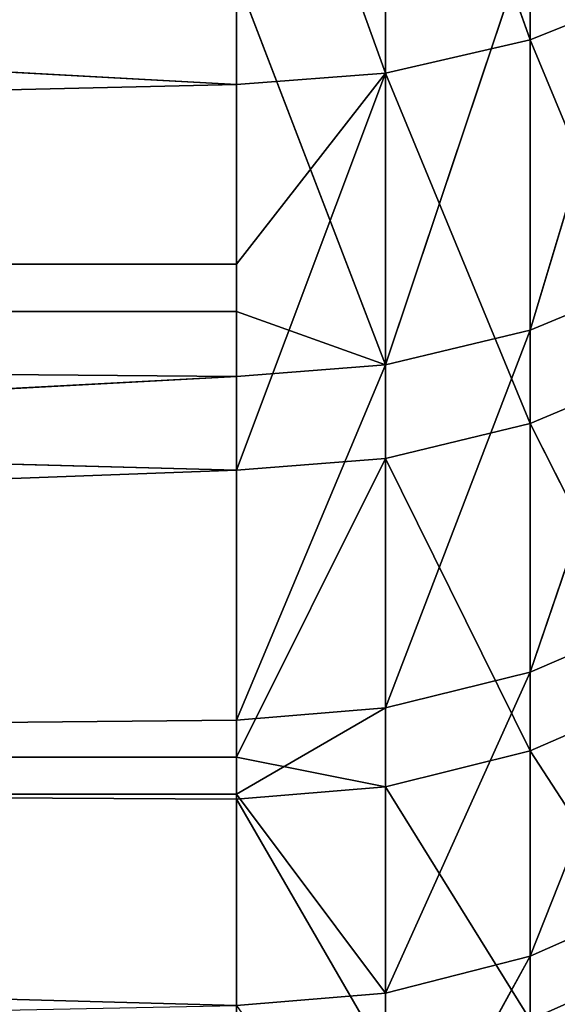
# Model space of a CAD drawing. Extents: x 0 to 4.5, y 0 to 2.5.
# Tile 210 of 256: x 4.3747 to 4.4374, y 0.0622 to 0.1768. Entities that reach past the tile are written whole.
import ezdxf

# ---------------------------------------------------------------- set-up
doc = ezdxf.new("R2010")
doc.units = 0
doc.header["$LTSCALE"] = 2.54
doc.layers.get('0').update_dxf_attribs({"color": 13, "linetype": 'CONTINUOUS'})

# ---------------------------------------------------------------- blocks, each defined once
blk = doc.blocks.new('HACZYK_NA_R_CZNIKI_YUZO_ST')
at = {"color": 0}
for p, q in [((4.4342, 0.22552, 0.54438), (4.4342, 0.17451, 0.62487)), ((4.4342, 0.22552, 0.54438), (4.4342, 0.17451, 0.62487)), ((4.41736, 0.2218, 0.54182), (4.41736, 0.17061, 0.62261)), ((4.41736, 0.2218, 0.54182), (4.41736, 0.17061, 0.62261)), ((4.41736, 0.2218, 0.54182), (4.4342, 0.17451, 0.62487)), ((4.41736, 0.2218, 0.54182), (4.4342, 0.17451, 0.62487)), ((3.5, 0.21868, 0.54368), (4.4, 0.1693, 0.62184)), ((3.5, 0.21868, 0.54368), (4.4, 0.1693, 0.62184)), ((4.4, 0.21868, 0.54368), (4.4, 0.1693, 0.62184)), ((4.4, 0.21868, 0.54368), (4.4, 0.1693, 0.62184)), ((4.4, 0.21868, 0.54368), (4.41736, 0.17061, 0.62261)), ((4.4, 0.21868, 0.54368), (4.41736, 0.17061, 0.62261)), ((4.45, 0.19333, 1.89237), (4.4342, 0.14069, 1.81293)), ((4.45, 0.19333, 1.89237), (4.4342, 0.14069, 1.81293)), ((4.4342, 0.18704, 1.8962), (4.41736, 0.13667, 1.81497)), ((4.4342, 0.18704, 1.8962), (4.41736, 0.13667, 1.81497)), ((4.4342, 0.18704, 1.8962), (4.4342, 0.14069, 1.81293)), ((4.4342, 0.18704, 1.8962), (4.4342, 0.14069, 1.81293)), ((4.41736, 0.18318, 1.89854), (4.41736, 0.13667, 1.81497)), ((4.41736, 0.18318, 1.89854), (4.41736, 0.13667, 1.81497)), ((4.4, 0.14288, 1.83034), (4.4, 0.18188, 1.89933)), ((4.4, 0.18188, 1.89933), (4.41736, 0.13667, 1.81497)), ((4.4, 0.18188, 1.89933), (4.41736, 0.13667, 1.81497)), ((4.4, 0.14288, 1.83034), (4.4, 0.18188, 1.89933)), ((4.4342, 0.17451, 0.62487), (4.45, 0.18088, 0.62858)), ((4.4342, 0.17451, 0.62487), (4.45, 0.18088, 0.62858)), ((4.41736, 0.17061, 0.62261), (4.4342, 0.17451, 0.62487)), ((4.41736, 0.17061, 0.62261), (4.4342, 0.17451, 0.62487)), ((4.45, 0.13645, 0.71224), (4.4342, 0.17451, 0.62487)), ((4.45, 0.13645, 0.71224), (4.4342, 0.17451, 0.62487)), ((4.4342, 0.12981, 0.70904), (4.4342, 0.17451, 0.62487)), ((4.4342, 0.12981, 0.70904), (4.4342, 0.17451, 0.62487)), ((4.41736, 0.17061, 0.62261), (4.4, 0.1693, 0.62184)), ((4.4, 0.12438, 0.70641), (4.41736, 0.17061, 0.62261)), ((4.4, 0.12438, 0.70641), (4.41736, 0.17061, 0.62261)), ((4.4, 0.14836, 0.65933), (4.41736, 0.17061, 0.62261)), ((4.4, 0.14836, 0.65933), (4.41736, 0.17061, 0.62261)), ((4.41736, 0.17061, 0.62261), (4.4, 0.1693, 0.62184)), ((4.4342, 0.12981, 0.70904), (4.41736, 0.17061, 0.62261)), ((4.4342, 0.12981, 0.70904), (4.41736, 0.17061, 0.62261)), ((4.41736, 0.12575, 0.70707), (4.41736, 0.17061, 0.62261)), ((4.41736, 0.12575, 0.70707), (4.41736, 0.17061, 0.62261)), ((4.4, 0.1693, 0.62184), (3.5, 0.14836, 0.65933)), ((4.4, 0.1693, 0.62184), (3.5, 0.14836, 0.65933)), ((4.4, 0.1693, 0.62184), (4.4, 0.14836, 0.65933)), ((4.4, 0.1693, 0.62184), (4.4, 0.14836, 0.65933)), ((3.5, 0.14836, 0.65933), (4.4, 0.12438, 0.70641)), ((4.4, 0.14836, 0.65933), (3.5, 0.14836, 0.65933)), ((4.4, 0.14836, 0.65933), (3.5, 0.14836, 0.65933)), ((3.5, 0.14836, 0.65933), (4.4, 0.12438, 0.70641)), ((4.4, 0.14836, 0.65933), (4.4, 0.12438, 0.70641)), ((4.4, 0.14836, 0.65933), (4.4, 0.12438, 0.70641)), ((4.4342, 0.14069, 1.81293), (4.45, 0.14726, 1.8096)), ((4.45, 0.14726, 1.8096), (4.4342, 0.10085, 1.72636)), ((4.45, 0.14726, 1.8096), (4.4342, 0.10085, 1.72636)), ((4.4342, 0.14069, 1.81293), (4.45, 0.14726, 1.8096)), ((4.4, 0.13531, 1.81566), (3.5, 0.14288, 1.83034)), ((4.4, 0.13531, 1.81566), (3.5, 0.14288, 1.83034)), ((4.4, 0.14288, 1.83034), (3.5, 0.14288, 1.83034)), ((4.4, 0.14288, 1.83034), (3.5, 0.14288, 1.83034)), ((4.4, 0.13531, 1.81566), (4.4, 0.14288, 1.83034)), ((4.4, 0.14288, 1.83034), (4.41736, 0.13667, 1.81497)), ((4.4, 0.14288, 1.83034), (4.41736, 0.13667, 1.81497)), ((4.4, 0.13531, 1.81566), (4.4, 0.14288, 1.83034)), ((4.41736, 0.13667, 1.81497), (4.4342, 0.14069, 1.81293)), ((4.4342, 0.14069, 1.81293), (4.41736, 0.09669, 1.72809)), ((4.4342, 0.14069, 1.81293), (4.41736, 0.09669, 1.72809)), ((4.41736, 0.13667, 1.81497), (4.4342, 0.14069, 1.81293)), ((4.4342, 0.14069, 1.81293), (4.4342, 0.10085, 1.72636)), ((4.4342, 0.14069, 1.81293), (4.4342, 0.10085, 1.72636)), ((4.41736, 0.13667, 1.81497), (4.4, 0.09528, 1.72867)), ((4.41736, 0.13667, 1.81497), (4.4, 0.09528, 1.72867)), ((4.41736, 0.13667, 1.81497), (4.4, 0.13531, 1.81566)), ((4.41736, 0.13667, 1.81497), (4.4, 0.13531, 1.81566)), ((4.41736, 0.13667, 1.81497), (4.41736, 0.09669, 1.72809)), ((4.41736, 0.13667, 1.81497), (4.41736, 0.09669, 1.72809)), ((4.45, 0.13645, 0.71224), (4.4342, 0.12981, 0.70904)), ((4.45, 0.13645, 0.71224), (4.4342, 0.12981, 0.70904)), ((4.4, 0.13531, 1.81566), (3.5, 0.08663, 1.70723)), ((4.4, 0.13531, 1.81566), (3.5, 0.08663, 1.70723)), ((4.4, 0.09528, 1.72867), (4.4, 0.13531, 1.81566)), ((4.4, 0.09528, 1.72867), (4.4, 0.13531, 1.81566)), ((4.4342, 0.12981, 0.70904), (4.41736, 0.12575, 0.70707)), ((4.4342, 0.12981, 0.70904), (4.41736, 0.12575, 0.70707)), ((4.4342, 0.12981, 0.70904), (4.4342, 0.09169, 0.79637)), ((4.4342, 0.12981, 0.70904), (4.4342, 0.09169, 0.79637)), ((4.4342, 0.12981, 0.70904), (4.45, 0.09855, 0.79906)), ((4.4342, 0.12981, 0.70904), (4.45, 0.09855, 0.79906)), ((4.4, 0.12438, 0.70641), (4.41736, 0.12575, 0.70707)), ((4.41736, 0.12575, 0.70707), (4.4, 0.09096, 0.7819)), ((4.4, 0.12438, 0.70641), (4.41736, 0.12575, 0.70707)), ((4.41736, 0.12575, 0.70707), (4.4, 0.09096, 0.7819)), ((4.41736, 0.12575, 0.70707), (4.41736, 0.08749, 0.79473)), ((4.41736, 0.12575, 0.70707), (4.41736, 0.08749, 0.79473)), ((4.41736, 0.12575, 0.70707), (4.4342, 0.09169, 0.79637)), ((4.41736, 0.12575, 0.70707), (4.4342, 0.09169, 0.79637)), ((4.4, 0.12438, 0.70641), (3.5, 0.09096, 0.7819)), ((4.4, 0.12438, 0.70641), (3.5, 0.09096, 0.7819)), ((4.4, 0.12438, 0.70641), (4.4, 0.09096, 0.7819)), ((4.4, 0.12438, 0.70641), (4.4, 0.09096, 0.7819)), ((4.4342, 0.06776, 1.637), (4.45, 0.10766, 1.72354)), ((4.45, 0.10766, 1.72354), (4.4342, 0.10085, 1.72636)), ((4.4342, 0.06776, 1.637), (4.45, 0.10766, 1.72354)), ((4.45, 0.10766, 1.72354), (4.4342, 0.10085, 1.72636)), ((4.41736, 0.06347, 1.6384), (4.4342, 0.10085, 1.72636)), ((4.4342, 0.10085, 1.72636), (4.41736, 0.09669, 1.72809)), ((4.41736, 0.06347, 1.6384), (4.4342, 0.10085, 1.72636)), ((4.4342, 0.10085, 1.72636), (4.41736, 0.09669, 1.72809)), ((4.4342, 0.06776, 1.637), (4.4342, 0.10085, 1.72636)), ((4.4342, 0.06776, 1.637), (4.4342, 0.10085, 1.72636)), ((4.45, 0.09855, 0.79906), (4.4342, 0.09169, 0.79637)), ((4.45, 0.09855, 0.79906), (4.4342, 0.09169, 0.79637)), ((4.4, 0.08663, 1.70723), (4.41736, 0.09669, 1.72809)), ((4.41736, 0.09669, 1.72809), (4.4, 0.09528, 1.72867)), ((4.4, 0.08663, 1.70723), (4.41736, 0.09669, 1.72809)), ((4.41736, 0.09669, 1.72809), (4.4, 0.09528, 1.72867)), ((4.41736, 0.06347, 1.6384), (4.41736, 0.09669, 1.72809)), ((4.41736, 0.06347, 1.6384), (4.41736, 0.09669, 1.72809)), ((4.4, 0.09528, 1.72867), (3.5, 0.08663, 1.70723)), ((4.4, 0.09528, 1.72867), (3.5, 0.08663, 1.70723)), ((4.4, 0.08663, 1.70723), (4.4, 0.09528, 1.72867)), ((4.4, 0.08663, 1.70723), (4.4, 0.09528, 1.72867)), ((3.5, 0.09096, 0.7819), (4.4, 0.08607, 0.79417)), ((4.4, 0.09096, 0.7819), (3.5, 0.09096, 0.7819)), ((4.4, 0.09096, 0.7819), (3.5, 0.09096, 0.7819)), ((3.5, 0.09096, 0.7819), (4.4, 0.08607, 0.79417)), ((4.4, 0.09096, 0.7819), (4.4, 0.08607, 0.79417)), ((4.4, 0.09096, 0.7819), (4.4, 0.08607, 0.79417)), ((4.4, 0.09096, 0.7819), (4.41736, 0.08749, 0.79473)), ((4.4, 0.09096, 0.7819), (4.41736, 0.08749, 0.79473)), ((4.4342, 0.09169, 0.79637), (4.41736, 0.08749, 0.79473)), ((4.4342, 0.09169, 0.79637), (4.41736, 0.08749, 0.79473)), ((4.45, 0.06741, 0.88853), (4.4342, 0.09169, 0.79637)), ((4.45, 0.06741, 0.88853), (4.4342, 0.09169, 0.79637)), ((4.4342, 0.06036, 0.88637), (4.4342, 0.09169, 0.79637)), ((4.4342, 0.06036, 0.88637), (4.4342, 0.09169, 0.79637)), ((4.41736, 0.08749, 0.79473), (4.4, 0.08607, 0.79417)), ((4.41736, 0.08749, 0.79473), (4.4, 0.08607, 0.79417)), ((4.4342, 0.06036, 0.88637), (4.41736, 0.08749, 0.79473)), ((4.4342, 0.06036, 0.88637), (4.41736, 0.08749, 0.79473)), ((4.41736, 0.05605, 0.88505), (4.41736, 0.08749, 0.79473)), ((4.41736, 0.05605, 0.88505), (4.41736, 0.08749, 0.79473)), ((3.5, 0.08663, 1.70723), (4.4, 0.08663, 1.70723)), ((3.5, 0.08663, 1.70723), (4.4, 0.08663, 1.70723)), ((3.5, 0.08663, 1.70723), (4.4, 0.06203, 1.63887)), ((3.5, 0.08663, 1.70723), (4.4, 0.06203, 1.63887)), ((4.4, 0.06203, 1.63887), (4.4, 0.08663, 1.70723)), ((4.4, 0.06203, 1.63887), (4.4, 0.08663, 1.70723)), ((4.41736, 0.06347, 1.6384), (4.4, 0.08663, 1.70723)), ((4.41736, 0.06347, 1.6384), (4.4, 0.08663, 1.70723)), ((4.4, 0.08607, 0.79417), (4.4, 0.0546, 0.88461)), ((4.41736, 0.05605, 0.88505), (4.4, 0.08607, 0.79417)), ((4.41736, 0.05605, 0.88505), (4.4, 0.08607, 0.79417)), ((4.4, 0.08607, 0.79417), (4.4, 0.0546, 0.88461)), ((4.45, 0.07476, 1.63471), (4.4342, 0.06776, 1.637)), ((4.45, 0.07476, 1.63471), (4.4342, 0.06776, 1.637)), ((4.4342, 0.06776, 1.637), (4.41736, 0.03722, 1.54643)), ((4.4342, 0.06776, 1.637), (4.41736, 0.03722, 1.54643)), ((4.4342, 0.06776, 1.637), (4.41736, 0.06347, 1.6384)), ((4.4342, 0.06776, 1.637), (4.41736, 0.06347, 1.6384)), ((4.4342, 0.06776, 1.637), (4.4342, 0.0416, 1.54536)), ((4.4342, 0.06776, 1.637), (4.4342, 0.0416, 1.54536)), ((4.4, 0.06203, 1.63887), (4.41736, 0.06347, 1.6384)), ((4.4, 0.06203, 1.63887), (4.41736, 0.06347, 1.6384)), ((4.41736, 0.06347, 1.6384), (4.41736, 0.03722, 1.54643)), ((4.41736, 0.06347, 1.6384), (4.41736, 0.03722, 1.54643))]:
    blk.add_line(p, q, dxfattribs=at)
mesh = blk.add_polyface(dxfattribs=at)
corners = [(4.4342, 0.17451, 0.62487), (4.41736, 0.2218, 0.54182), (4.4342, 0.22552, 0.54438)]
mesh.append_faces([[corners[k] for k in face] for face in [(0, 1, 2)]], dxfattribs={"color": 0})
mesh = blk.add_polyface(dxfattribs=at)
corners = [(4.45, 0.18088, 0.62858), (4.4342, 0.17451, 0.62487), (4.4342, 0.22552, 0.54438)]
mesh.append_faces([[corners[k] for k in face] for face in [(0, 1, 2)]], dxfattribs={"color": 0})
mesh = blk.add_polyface(dxfattribs=at)
corners = [(4.41736, 0.17061, 0.62261), (4.4, 0.21868, 0.54368), (4.41736, 0.2218, 0.54182)]
mesh.append_faces([[corners[k] for k in face] for face in [(0, 1, 2)]], dxfattribs={"color": 0})
mesh = blk.add_polyface(dxfattribs=at)
corners = [(4.4342, 0.17451, 0.62487), (4.41736, 0.17061, 0.62261), (4.41736, 0.2218, 0.54182)]
mesh.append_faces([[corners[k] for k in face] for face in [(0, 1, 2)]], dxfattribs={"color": 0})
mesh = blk.add_polyface(dxfattribs=at)
corners = [(3.5, 0.14836, 0.65933), (3.5, 0.21868, 0.54368), (4.4, 0.1693, 0.62184)]
mesh.append_faces([[corners[k] for k in face] for face in [(0, 1, 2)]], dxfattribs={"color": 0})
mesh = blk.add_polyface(dxfattribs=at)
corners = [(4.4, 0.1693, 0.62184), (3.5, 0.21868, 0.54368), (4.4, 0.21868, 0.54368)]
mesh.append_faces([[corners[k] for k in face] for face in [(0, 1, 2)]], dxfattribs={"color": 0})
mesh = blk.add_polyface(dxfattribs=at)
corners = [(4.41736, 0.17061, 0.62261), (4.4, 0.1693, 0.62184), (4.4, 0.21868, 0.54368)]
mesh.append_faces([[corners[k] for k in face] for face in [(0, 1, 2)]], dxfattribs={"color": 0})
mesh = blk.add_polyface(dxfattribs=at)
corners = [(3.5, 0.21212, 1.94663), (3.5, 0.14288, 1.83034), (4.4, 0.18188, 1.89933)]
mesh.append_faces([[corners[k] for k in face] for face in [(0, 1, 2)]], dxfattribs={"color": 0})
mesh = blk.add_polyface(dxfattribs=at)
corners = [(4.45, 0.19333, 1.89237), (4.4342, 0.14069, 1.81293), (4.45, 0.14726, 1.8096)]
mesh.append_faces([[corners[k] for k in face] for face in [(0, 1, 2)]], dxfattribs={"color": 0})
mesh = blk.add_polyface(dxfattribs=at)
corners = [(4.4342, 0.18704, 1.8962), (4.4342, 0.14069, 1.81293), (4.45, 0.19333, 1.89237)]
mesh.append_faces([[corners[k] for k in face] for face in [(0, 1, 2)]], dxfattribs={"color": 0})
mesh = blk.add_polyface(dxfattribs=at)
corners = [(4.4342, 0.18704, 1.8962), (4.41736, 0.13667, 1.81497), (4.4342, 0.14069, 1.81293)]
mesh.append_faces([[corners[k] for k in face] for face in [(0, 1, 2)]], dxfattribs={"color": 0})
mesh = blk.add_polyface(dxfattribs=at)
corners = [(4.41736, 0.18318, 1.89854), (4.41736, 0.13667, 1.81497), (4.4342, 0.18704, 1.8962)]
mesh.append_faces([[corners[k] for k in face] for face in [(0, 1, 2)]], dxfattribs={"color": 0})
mesh = blk.add_polyface(dxfattribs=at)
corners = [(4.4, 0.18188, 1.89933), (4.41736, 0.13667, 1.81497), (4.41736, 0.18318, 1.89854)]
mesh.append_faces([[corners[k] for k in face] for face in [(0, 1, 2)]], dxfattribs={"color": 0})
mesh = blk.add_polyface(dxfattribs=at)
corners = [(4.4, 0.18188, 1.89933), (3.5, 0.14288, 1.83034), (4.4, 0.14288, 1.83034)]
mesh.append_faces([[corners[k] for k in face] for face in [(0, 1, 2)]], dxfattribs={"color": 0})
mesh = blk.add_polyface(dxfattribs=at)
corners = [(4.4, 0.18188, 1.89933), (4.4, 0.14288, 1.83034), (4.41736, 0.13667, 1.81497)]
mesh.append_faces([[corners[k] for k in face] for face in [(0, 1, 2)]], dxfattribs={"color": 0})
mesh = blk.add_polyface(dxfattribs=at)
corners = [(4.45, 0.13645, 0.71224), (4.4342, 0.17451, 0.62487), (4.45, 0.18088, 0.62858)]
mesh.append_faces([[corners[k] for k in face] for face in [(0, 1, 2)]], dxfattribs={"color": 0})
mesh = blk.add_polyface(dxfattribs=at)
corners = [(4.4342, 0.12981, 0.70904), (4.41736, 0.17061, 0.62261), (4.4342, 0.17451, 0.62487)]
mesh.append_faces([[corners[k] for k in face] for face in [(0, 1, 2)]], dxfattribs={"color": 0})
mesh = blk.add_polyface(dxfattribs=at)
corners = [(4.45, 0.13645, 0.71224), (4.4342, 0.12981, 0.70904), (4.4342, 0.17451, 0.62487)]
mesh.append_faces([[corners[k] for k in face] for face in [(0, 1, 2)]], dxfattribs={"color": 0})
mesh = blk.add_polyface(dxfattribs=at)
corners = [(4.41736, 0.12575, 0.70707), (4.4, 0.12438, 0.70641), (4.41736, 0.17061, 0.62261)]
mesh.append_faces([[corners[k] for k in face] for face in [(0, 1, 2)]], dxfattribs={"color": 0})
mesh = blk.add_polyface(dxfattribs=at)
corners = [(4.4, 0.12438, 0.70641), (4.4, 0.14836, 0.65933), (4.41736, 0.17061, 0.62261)]
mesh.append_faces([[corners[k] for k in face] for face in [(0, 1, 2)]], dxfattribs={"color": 0})
mesh = blk.add_polyface(dxfattribs=at)
corners = [(4.4, 0.14836, 0.65933), (4.4, 0.1693, 0.62184), (4.41736, 0.17061, 0.62261)]
mesh.append_faces([[corners[k] for k in face] for face in [(0, 1, 2)]], dxfattribs={"color": 0})
mesh = blk.add_polyface(dxfattribs=at)
corners = [(4.4342, 0.12981, 0.70904), (4.41736, 0.12575, 0.70707), (4.41736, 0.17061, 0.62261)]
mesh.append_faces([[corners[k] for k in face] for face in [(0, 1, 2)]], dxfattribs={"color": 0})
mesh = blk.add_polyface(dxfattribs=at)
corners = [(3.5, 0.14836, 0.65933), (4.4, 0.1693, 0.62184), (4.4, 0.14836, 0.65933)]
mesh.append_faces([[corners[k] for k in face] for face in [(0, 1, 2)]], dxfattribs={"color": 0})
mesh = blk.add_polyface(dxfattribs=at)
corners = [(3.5, 0.09096, 0.7819), (3.5, 0.14836, 0.65933), (4.4, 0.12438, 0.70641)]
mesh.append_faces([[corners[k] for k in face] for face in [(0, 1, 2)]], dxfattribs={"color": 0})
mesh = blk.add_polyface(dxfattribs=at)
corners = [(4.4, 0.12438, 0.70641), (3.5, 0.14836, 0.65933), (4.4, 0.14836, 0.65933)]
mesh.append_faces([[corners[k] for k in face] for face in [(0, 1, 2)]], dxfattribs={"color": 0})
mesh = blk.add_polyface(dxfattribs=at)
corners = [(4.45, 0.14726, 1.8096), (4.4342, 0.10085, 1.72636), (4.45, 0.10766, 1.72354)]
mesh.append_faces([[corners[k] for k in face] for face in [(0, 1, 2)]], dxfattribs={"color": 0})
mesh = blk.add_polyface(dxfattribs=at)
corners = [(4.4342, 0.14069, 1.81293), (4.4342, 0.10085, 1.72636), (4.45, 0.14726, 1.8096)]
mesh.append_faces([[corners[k] for k in face] for face in [(0, 1, 2)]], dxfattribs={"color": 0})
mesh = blk.add_polyface(dxfattribs=at)
corners = [(3.5, 0.14288, 1.83034), (3.5, 0.08663, 1.70723), (4.4, 0.13531, 1.81566)]
mesh.append_faces([[corners[k] for k in face] for face in [(0, 1, 2)]], dxfattribs={"color": 0})
mesh = blk.add_polyface(dxfattribs=at)
corners = [(3.5, 0.14288, 1.83034), (4.4, 0.13531, 1.81566), (4.4, 0.14288, 1.83034)]
mesh.append_faces([[corners[k] for k in face] for face in [(0, 1, 2)]], dxfattribs={"color": 0})
mesh = blk.add_polyface(dxfattribs=at)
corners = [(4.4, 0.14288, 1.83034), (4.4, 0.13531, 1.81566), (4.41736, 0.13667, 1.81497)]
mesh.append_faces([[corners[k] for k in face] for face in [(0, 1, 2)]], dxfattribs={"color": 0})
mesh = blk.add_polyface(dxfattribs=at)
corners = [(4.4342, 0.14069, 1.81293), (4.41736, 0.09669, 1.72809), (4.4342, 0.10085, 1.72636)]
mesh.append_faces([[corners[k] for k in face] for face in [(0, 1, 2)]], dxfattribs={"color": 0})
mesh = blk.add_polyface(dxfattribs=at)
corners = [(4.41736, 0.13667, 1.81497), (4.41736, 0.09669, 1.72809), (4.4342, 0.14069, 1.81293)]
mesh.append_faces([[corners[k] for k in face] for face in [(0, 1, 2)]], dxfattribs={"color": 0})
mesh = blk.add_polyface(dxfattribs=at)
corners = [(4.41736, 0.13667, 1.81497), (4.4, 0.09528, 1.72867), (4.41736, 0.09669, 1.72809)]
mesh.append_faces([[corners[k] for k in face] for face in [(0, 1, 2)]], dxfattribs={"color": 0})
mesh = blk.add_polyface(dxfattribs=at)
corners = [(4.4, 0.13531, 1.81566), (4.4, 0.09528, 1.72867), (4.41736, 0.13667, 1.81497)]
mesh.append_faces([[corners[k] for k in face] for face in [(0, 1, 2)]], dxfattribs={"color": 0})
mesh = blk.add_polyface(dxfattribs=at)
corners = [(4.45, 0.09855, 0.79906), (4.4342, 0.12981, 0.70904), (4.45, 0.13645, 0.71224)]
mesh.append_faces([[corners[k] for k in face] for face in [(0, 1, 2)]], dxfattribs={"color": 0})
mesh = blk.add_polyface(dxfattribs=at)
corners = [(4.4, 0.13531, 1.81566), (3.5, 0.08663, 1.70723), (4.4, 0.09528, 1.72867)]
mesh.append_faces([[corners[k] for k in face] for face in [(0, 1, 2)]], dxfattribs={"color": 0})
mesh = blk.add_polyface(dxfattribs=at)
corners = [(4.4342, 0.09169, 0.79637), (4.41736, 0.12575, 0.70707), (4.4342, 0.12981, 0.70904)]
mesh.append_faces([[corners[k] for k in face] for face in [(0, 1, 2)]], dxfattribs={"color": 0})
mesh = blk.add_polyface(dxfattribs=at)
corners = [(4.45, 0.09855, 0.79906), (4.4342, 0.09169, 0.79637), (4.4342, 0.12981, 0.70904)]
mesh.append_faces([[corners[k] for k in face] for face in [(0, 1, 2)]], dxfattribs={"color": 0})
mesh = blk.add_polyface(dxfattribs=at)
corners = [(4.4, 0.09096, 0.7819), (4.4, 0.12438, 0.70641), (4.41736, 0.12575, 0.70707)]
mesh.append_faces([[corners[k] for k in face] for face in [(0, 1, 2)]], dxfattribs={"color": 0})
mesh = blk.add_polyface(dxfattribs=at)
corners = [(4.41736, 0.08749, 0.79473), (4.4, 0.09096, 0.7819), (4.41736, 0.12575, 0.70707)]
mesh.append_faces([[corners[k] for k in face] for face in [(0, 1, 2)]], dxfattribs={"color": 0})
mesh = blk.add_polyface(dxfattribs=at)
corners = [(4.4342, 0.09169, 0.79637), (4.41736, 0.08749, 0.79473), (4.41736, 0.12575, 0.70707)]
mesh.append_faces([[corners[k] for k in face] for face in [(0, 1, 2)]], dxfattribs={"color": 0})
mesh = blk.add_polyface(dxfattribs=at)
corners = [(3.5, 0.09096, 0.7819), (4.4, 0.12438, 0.70641), (4.4, 0.09096, 0.7819)]
mesh.append_faces([[corners[k] for k in face] for face in [(0, 1, 2)]], dxfattribs={"color": 0})
mesh = blk.add_polyface(dxfattribs=at)
corners = [(4.4342, 0.10085, 1.72636), (4.4342, 0.06776, 1.637), (4.45, 0.10766, 1.72354)]
mesh.append_faces([[corners[k] for k in face] for face in [(0, 1, 2)]], dxfattribs={"color": 0})
mesh = blk.add_polyface(dxfattribs=at)
corners = [(4.45, 0.10766, 1.72354), (4.4342, 0.06776, 1.637), (4.45, 0.07476, 1.63471)]
mesh.append_faces([[corners[k] for k in face] for face in [(0, 1, 2)]], dxfattribs={"color": 0})
mesh = blk.add_polyface(dxfattribs=at)
corners = [(4.41736, 0.09669, 1.72809), (4.41736, 0.06347, 1.6384), (4.4342, 0.10085, 1.72636)]
mesh.append_faces([[corners[k] for k in face] for face in [(0, 1, 2)]], dxfattribs={"color": 0})
mesh = blk.add_polyface(dxfattribs=at)
corners = [(4.4342, 0.10085, 1.72636), (4.41736, 0.06347, 1.6384), (4.4342, 0.06776, 1.637)]
mesh.append_faces([[corners[k] for k in face] for face in [(0, 1, 2)]], dxfattribs={"color": 0})
mesh = blk.add_polyface(dxfattribs=at)
corners = [(4.45, 0.06741, 0.88853), (4.4342, 0.09169, 0.79637), (4.45, 0.09855, 0.79906)]
mesh.append_faces([[corners[k] for k in face] for face in [(0, 1, 2)]], dxfattribs={"color": 0})
mesh = blk.add_polyface(dxfattribs=at)
corners = [(4.4, 0.09528, 1.72867), (4.4, 0.08663, 1.70723), (4.41736, 0.09669, 1.72809)]
mesh.append_faces([[corners[k] for k in face] for face in [(0, 1, 2)]], dxfattribs={"color": 0})
mesh = blk.add_polyface(dxfattribs=at)
corners = [(4.41736, 0.09669, 1.72809), (4.4, 0.08663, 1.70723), (4.41736, 0.06347, 1.6384)]
mesh.append_faces([[corners[k] for k in face] for face in [(0, 1, 2)]], dxfattribs={"color": 0})
mesh = blk.add_polyface(dxfattribs=at)
corners = [(4.4, 0.09528, 1.72867), (3.5, 0.08663, 1.70723), (4.4, 0.08663, 1.70723)]
mesh.append_faces([[corners[k] for k in face] for face in [(0, 1, 2)]], dxfattribs={"color": 0})
mesh = blk.add_polyface(dxfattribs=at)
corners = [(3.5, 0.04714, 0.90996), (3.5, 0.09096, 0.7819), (4.4, 0.0546, 0.88461)]
mesh.append_faces([[corners[k] for k in face] for face in [(0, 1, 2)]], dxfattribs={"color": 0})
mesh = blk.add_polyface(dxfattribs=at)
corners = [(4.4, 0.0546, 0.88461), (3.5, 0.09096, 0.7819), (4.4, 0.08607, 0.79417)]
mesh.append_faces([[corners[k] for k in face] for face in [(0, 1, 2)]], dxfattribs={"color": 0})
mesh = blk.add_polyface(dxfattribs=at)
corners = [(4.4, 0.08607, 0.79417), (3.5, 0.09096, 0.7819), (4.4, 0.09096, 0.7819)]
mesh.append_faces([[corners[k] for k in face] for face in [(0, 1, 2)]], dxfattribs={"color": 0})
mesh = blk.add_polyface(dxfattribs=at)
corners = [(4.41736, 0.08749, 0.79473), (4.4, 0.08607, 0.79417), (4.4, 0.09096, 0.7819)]
mesh.append_faces([[corners[k] for k in face] for face in [(0, 1, 2)]], dxfattribs={"color": 0})
mesh = blk.add_polyface(dxfattribs=at)
corners = [(4.4342, 0.06036, 0.88637), (4.41736, 0.08749, 0.79473), (4.4342, 0.09169, 0.79637)]
mesh.append_faces([[corners[k] for k in face] for face in [(0, 1, 2)]], dxfattribs={"color": 0})
mesh = blk.add_polyface(dxfattribs=at)
corners = [(4.45, 0.06741, 0.88853), (4.4342, 0.06036, 0.88637), (4.4342, 0.09169, 0.79637)]
mesh.append_faces([[corners[k] for k in face] for face in [(0, 1, 2)]], dxfattribs={"color": 0})
mesh = blk.add_polyface(dxfattribs=at)
corners = [(4.41736, 0.05605, 0.88505), (4.4, 0.08607, 0.79417), (4.41736, 0.08749, 0.79473)]
mesh.append_faces([[corners[k] for k in face] for face in [(0, 1, 2)]], dxfattribs={"color": 0})
mesh = blk.add_polyface(dxfattribs=at)
corners = [(4.4342, 0.06036, 0.88637), (4.41736, 0.05605, 0.88505), (4.41736, 0.08749, 0.79473)]
mesh.append_faces([[corners[k] for k in face] for face in [(0, 1, 2)]], dxfattribs={"color": 0})
mesh = blk.add_polyface(dxfattribs=at)
corners = [(3.5, 0.08663, 1.70723), (4.4, 0.06203, 1.63887), (4.4, 0.08663, 1.70723)]
mesh.append_faces([[corners[k] for k in face] for face in [(0, 1, 2)]], dxfattribs={"color": 0})
mesh = blk.add_polyface(dxfattribs=at)
corners = [(3.5, 0.08663, 1.70723), (3.5, 0.04401, 1.57877), (4.4, 0.06203, 1.63887)]
mesh.append_faces([[corners[k] for k in face] for face in [(0, 1, 2)]], dxfattribs={"color": 0})
mesh = blk.add_polyface(dxfattribs=at)
corners = [(4.4, 0.08663, 1.70723), (4.4, 0.06203, 1.63887), (4.41736, 0.06347, 1.6384)]
mesh.append_faces([[corners[k] for k in face] for face in [(0, 1, 2)]], dxfattribs={"color": 0})
mesh = blk.add_polyface(dxfattribs=at)
corners = [(4.41736, 0.05605, 0.88505), (4.4, 0.0546, 0.88461), (4.4, 0.08607, 0.79417)]
mesh.append_faces([[corners[k] for k in face] for face in [(0, 1, 2)]], dxfattribs={"color": 0})
mesh = blk.add_polyface(dxfattribs=at)
corners = [(4.45, 0.07476, 1.63471), (4.4342, 0.0416, 1.54536), (4.45, 0.04876, 1.54361)]
mesh.append_faces([[corners[k] for k in face] for face in [(0, 1, 2)]], dxfattribs={"color": 0})
mesh = blk.add_polyface(dxfattribs=at)
corners = [(4.4342, 0.06776, 1.637), (4.4342, 0.0416, 1.54536), (4.45, 0.07476, 1.63471)]
mesh.append_faces([[corners[k] for k in face] for face in [(0, 1, 2)]], dxfattribs={"color": 0})
mesh = blk.add_polyface(dxfattribs=at)
corners = [(4.4342, 0.06776, 1.637), (4.41736, 0.03722, 1.54643), (4.4342, 0.0416, 1.54536)]
mesh.append_faces([[corners[k] for k in face] for face in [(0, 1, 2)]], dxfattribs={"color": 0})
mesh = blk.add_polyface(dxfattribs=at)
corners = [(4.41736, 0.06347, 1.6384), (4.41736, 0.03722, 1.54643), (4.4342, 0.06776, 1.637)]
mesh.append_faces([[corners[k] for k in face] for face in [(0, 1, 2)]], dxfattribs={"color": 0})
mesh = blk.add_polyface(dxfattribs=at)
corners = [(4.45, 0.04321, 0.98011), (4.4342, 0.06036, 0.88637), (4.45, 0.06741, 0.88853)]
mesh.append_faces([[corners[k] for k in face] for face in [(0, 1, 2)]], dxfattribs={"color": 0})
mesh = blk.add_polyface(dxfattribs=at)
corners = [(4.4, 0.06203, 1.63887), (4.41736, 0.03722, 1.54643), (4.41736, 0.06347, 1.6384)]
mesh.append_faces([[corners[k] for k in face] for face in [(0, 1, 2)]], dxfattribs={"color": 0})

msp = doc.modelspace()

# ---------------------------------------------------------------- block references
at = {"color": 0}
msp.add_blockref('HACZYK_NA_R_CZNIKI_YUZO_ST', (0, 0), dxfattribs=at)

doc.saveas('drawing.dxf')
